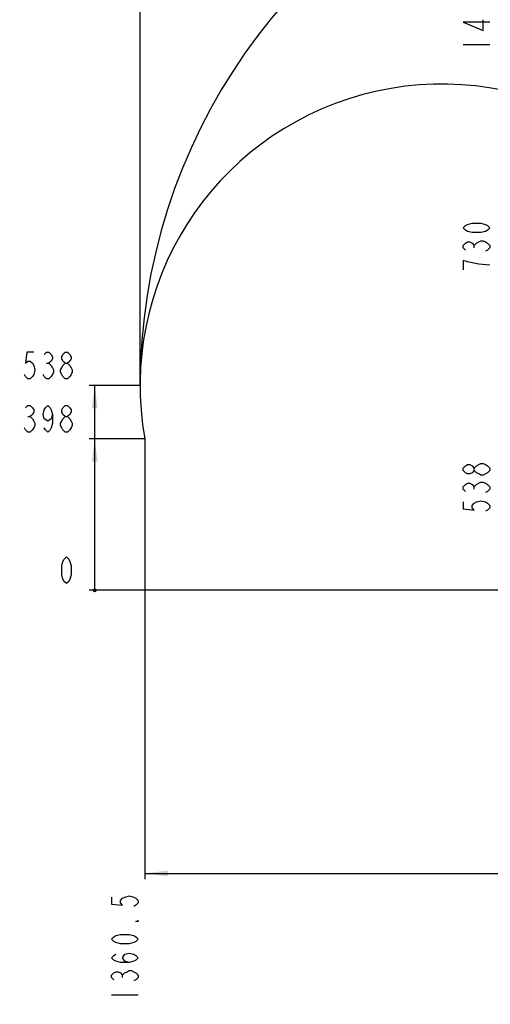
# Model space of a CAD drawing. Header units: millimetres. Extents: x 0 to 8410, y 0 to 5940.
# Tile 53 of 85: x 2124 to 3360, y 2058 to 4645. Entities that reach past the tile are written whole.
import ezdxf

# ---------------------------------------------------------------- set-up
doc = ezdxf.new("R2010")
doc.units = ezdxf.units.MM
doc.header["$LTSCALE"] = 462.55
doc.layers.get('0').update_dxf_attribs({"linetype": 'CONTINUOUS'})
for name, color, linetype in [('14ALL_DIM', 7, 'CONTINUOUS'), ('204101000013-1_DXF_DIMENSION', 7, 'CONTINUOUS'), ('204101000013_DXF_DIMENSION', 7, 'CONTINUOUS')]:
    doc.layers.add(name, color=color, linetype=linetype)
doc.styles.get("Standard").update_dxf_attribs({"font": 'txt', "width": 0.7})
doc.dimstyles.new('DIMSTYLE_1', dxfattribs={"dimtxt": 70, "dimasz": 60, "dimexe": 1.5, "dimexo": 0, "dimgap": 1.75, "dimtad": 0, "dimtih": 1, "dimtoh": 1, "dimdsep": 46, "dimtxsty": 'Standard', "dimblk": '_FILLED', "dimblk1": '_FILLED', "dimblk2": '_FILLED', "dimcen": 0.09, "dimclrt": 5, "dimazin": 2, "dimtp": 0.01, "dimtm": 0.01, "dimtfac": 1, "dimtofl": 0, "dimtmove": 0, "dimatfit": 3, "dimldrblk": '_FILLED', "dimfxl": 0, "dimtolj": 1, "dimarcsym": 0})
doc.dimstyles.new('DIMSTYLE_2', dxfattribs={"dimtxt": 70, "dimasz": 60, "dimexe": 1.5, "dimexo": 0, "dimgap": 1.75, "dimtad": 0, "dimtih": 1, "dimtoh": 1, "dimdec": 0, "dimdsep": 46, "dimtxsty": 'Standard', "dimblk": '_FILLED', "dimblk1": '_FILLED', "dimblk2": '_FILLED', "dimcen": 0.09, "dimclrt": 5, "dimazin": 2, "dimtp": 0.01, "dimtm": 0.01, "dimtfac": 1, "dimtdec": 0, "dimtofl": 0, "dimtmove": 0, "dimatfit": 3, "dimldrblk": '_FILLED', "dimfxl": 0, "dimtolj": 1, "dimarcsym": 0})

# ---------------------------------------------------------------- blocks, each defined once
blk = doc.blocks.new('*D5')
at = {"layer": '204101000013-1_DXF_DIMENSION', "color": 2, "linetype": 'Continuous'}
blk.add_line((2440.4, 3684.2), (2440.4, 5379.4), dxfattribs=at)
blk = doc.blocks.new('_FILLED')
at = {"color": 0, "linetype": 'ByBlock'}
blk.add_solid([(0, 0), (-1, 0.125), (-1, -0.125)], dxfattribs=at)
blk = doc.blocks.new('*D23')
at = {"layer": '204101000013-1_DXF_DIMENSION', "color": 2, "linetype": 'Continuous'}
blk.add_line((2452.9, 3544.2), (2452.9, 2387.4), dxfattribs=at)
blk = doc.blocks.new('*D25')
at = {"layer": '204101000013-1_DXF_DIMENSION', "color": 2, "linetype": 'Continuous'}
blk.add_line((2452.9, 3544.2), (2306.3, 3544.2), dxfattribs=at)
blk = doc.blocks.new('*D26')
at = {"layer": '204101000013-1_DXF_DIMENSION', "color": 2, "linetype": 'Continuous'}
blk.add_line((3642.5, 3146.2), (2306.3, 3146.2), dxfattribs=at)
blk = doc.blocks.new('*D27')
at = {"layer": '204101000013-1_DXF_DIMENSION', "color": 2, "linetype": 'Continuous'}
blk.add_line((2440.4, 3684.2), (2306.3, 3684.2), dxfattribs=at)

msp = doc.modelspace()

# ---------------------------------------------------------------- linework, layer by layer
at = {"color": 2, "linetype": 'Continuous'}
for centre, radius, start, end in [((3962.401, 3684.175), 1521.972, 330, 180), ((3232.402, 3684.175), 791.972, 20.181901, 190.181901)]:
    msp.add_arc(centre, radius, start, end, dxfattribs=at)
at = {"layer": '14ALL_DIM', "color": 2, "linetype": 'Continuous'}
for p, q in [((2321.25, 3146.175), (2321.25, 3684.175)), ((2452.902, 2402.408), (3813.401, 2402.408))]:
    msp.add_line(p, q, dxfattribs=at)
at = {"layer": '14ALL_DIM', "color": 2, "linetype": 'Continuous', "const_width": 5}
msp.add_lwpolyline([(2318.75, 3146.175, 1), (2323.75, 3146.175, 1)], format="xyb", close=True, dxfattribs=at)
msp.add_lwpolyline([(2318.75, 3146.175, 1), (2323.75, 3146.175, 1)], format="xyb", close=True, dxfattribs=at)
at = {"layer": '14ALL_DIM', "color": 2, "linetype": 'Continuous'}
for points in [[(2321.25, 3684.175), (2328.75, 3624.175), (2313.75, 3624.175)], [(2321.25, 3544.175), (2328.75, 3484.175), (2313.75, 3484.175)], [(2452.902, 2402.408), (2512.902, 2409.908), (2512.902, 2394.908)]]:
    msp.add_solid(points, dxfattribs=at)
at = {"layer": '204101000013-1_DXF_DIMENSION', "color": 5, "linetype": 'Continuous'}
for p, q in [((3288.641, 4580.295), (3358.641, 4580.295)), ((2194.687, 3742.508), (2200.812, 3742.508)), ((2145.687, 3602.508), (2151.813, 3602.508)), ((2394.568, 2128.845), (2394.568, 2134.97)), ((2365.402, 2082.908), (2435.402, 2082.908))]:
    msp.add_line(p, q, dxfattribs=at)
for points in [[(3358.641, 4638.483), (3288.641, 4638.483), (3341.14, 4617.045), (3341.14, 4644.607)], [(2161, 3771.675), (2142.625, 3771.675), (2139.562, 3742.508), (2145.687, 3748.341), (2151.813, 3748.341), (2157.938, 3742.508), (2161, 3736.674), (2164.063, 3725.008), (2161, 3713.341), (2157.938, 3707.508), (2151.813, 3701.675), (2145.687, 3701.675), (2139.562, 3707.508), (2136.5, 3713.341)], [(2188.563, 3765.841), (2194.687, 3771.675), (2200.812, 3771.675), (2206.937, 3765.841), (2210, 3760.008), (2210, 3754.174), (2206.937, 3748.341), (2200.812, 3742.508), (2206.937, 3736.674), (2210, 3730.841), (2213.062, 3725.008), (2213.062, 3719.174), (2210, 3713.341), (2206.937, 3707.508), (2200.812, 3701.675), (2194.687, 3701.675), (2188.563, 3707.508), (2185.5, 3713.341)], [(2243.688, 3742.508), (2237.563, 3748.341), (2234.5, 3754.174), (2234.5, 3760.008), (2237.563, 3765.841), (2243.688, 3771.675), (2249.813, 3771.675), (2255.938, 3765.841), (2259, 3760.008), (2259, 3754.174), (2255.938, 3748.341), (2249.813, 3742.508)], [(2243.688, 3701.675), (2237.563, 3707.508), (2234.5, 3713.341), (2231.438, 3719.174), (2231.438, 3725.008), (2234.5, 3730.841), (2237.563, 3736.674), (2243.688, 3742.508), (2249.813, 3742.508), (2255.938, 3736.674), (2259, 3730.841), (2262.063, 3725.008), (2262.063, 3719.174), (2259, 3713.341), (2255.938, 3707.508), (2249.813, 3701.675), (2243.688, 3701.675)], [(2139.562, 3625.841), (2145.687, 3631.675), (2151.813, 3631.675), (2157.938, 3625.841), (2161, 3620.008), (2161, 3614.174), (2157.938, 3608.341), (2151.813, 3602.508), (2157.938, 3596.675), (2161, 3590.841), (2164.063, 3585.008), (2164.063, 3579.174), (2161, 3573.341), (2157.938, 3567.508), (2151.813, 3561.675), (2145.687, 3561.675), (2139.562, 3567.508), (2136.5, 3573.341)], [(2210, 3608.341), (2206.937, 3596.675), (2197.75, 3590.841), (2188.563, 3596.675), (2185.5, 3608.341), (2188.563, 3620.008), (2191.625, 3625.841), (2197.75, 3631.675), (2203.875, 3625.841), (2206.937, 3620.008), (2210, 3608.341), (2210, 3585.008), (2206.937, 3573.341), (2203.875, 3567.508), (2197.75, 3561.675), (2191.625, 3567.508), (2188.563, 3573.341)], [(2243.688, 3602.508), (2237.563, 3608.341), (2234.5, 3614.174), (2234.5, 3620.008), (2237.563, 3625.841), (2243.688, 3631.675), (2249.813, 3631.675), (2255.938, 3625.841), (2259, 3620.008), (2259, 3614.174), (2255.938, 3608.341), (2249.813, 3602.508)], [(2243.688, 3561.675), (2237.563, 3567.508), (2234.5, 3573.341), (2231.438, 3579.174), (2231.438, 3585.008), (2234.5, 3590.841), (2237.563, 3596.675), (2243.688, 3602.508), (2249.813, 3602.508), (2255.938, 3596.675), (2259, 3590.841), (2262.063, 3585.008), (2262.063, 3579.174), (2259, 3573.341), (2255.938, 3567.508), (2249.813, 3561.675), (2243.688, 3561.675)], [(2246.75, 3163.675), (2240.625, 3169.508), (2237.563, 3175.341), (2234.5, 3187.008), (2234.5, 3210.341), (2237.563, 3222.008), (2240.625, 3227.841), (2246.75, 3233.675), (2252.875, 3227.841), (2255.938, 3222.008), (2259, 3210.341), (2259, 3187.008), (2255.938, 3175.341), (2252.875, 3169.508), (2246.75, 3163.675)], [(2365.402, 2340.158), (2365.402, 2321.783), (2394.568, 2318.72), (2388.735, 2324.845), (2388.735, 2330.97), (2394.568, 2337.095), (2400.402, 2340.158), (2412.068, 2343.22), (2423.735, 2340.158), (2429.568, 2337.095), (2435.402, 2330.97), (2435.402, 2324.845), (2429.568, 2318.72), (2423.735, 2315.658)], [(2435.402, 2278.908), (2435.402, 2275.845), (2429.568, 2275.845), (2435.402, 2278.908)], [(2435.402, 2229.908), (2429.568, 2223.783), (2423.735, 2220.72), (2412.068, 2217.658), (2388.735, 2217.658), (2377.068, 2220.72), (2371.235, 2223.783), (2365.402, 2229.908), (2371.235, 2236.033), (2377.068, 2239.095), (2388.735, 2242.158), (2412.068, 2242.158), (2423.735, 2239.095), (2429.568, 2236.033), (2435.402, 2229.908)], [(2412.068, 2168.658), (2400.402, 2171.72), (2394.568, 2180.908), (2400.402, 2190.095), (2412.068, 2193.158), (2423.735, 2190.095), (2429.568, 2187.033), (2435.402, 2180.908), (2429.568, 2174.783), (2423.735, 2171.72), (2412.068, 2168.658), (2388.735, 2168.658), (2377.068, 2171.72), (2371.235, 2174.783), (2365.402, 2180.908), (2371.235, 2187.033), (2377.068, 2190.095)], [(2371.235, 2122.72), (2365.402, 2128.845), (2365.402, 2134.97), (2371.235, 2141.095), (2377.068, 2144.158), (2382.901, 2144.158), (2388.735, 2141.095), (2394.568, 2134.97), (2400.402, 2141.095), (2406.235, 2144.158), (2412.068, 2147.22), (2417.901, 2147.22), (2423.735, 2144.158), (2429.568, 2141.095), (2435.402, 2134.97), (2435.402, 2128.845), (2429.568, 2122.72), (2423.735, 2119.658)]]:
    msp.add_lwpolyline(points, dxfattribs=at)
at = {"layer": '204101000013_DXF_DIMENSION', "color": 5, "linetype": 'Continuous'}
for p, q in [((3317.807, 4046.112), (3317.807, 4052.237)), ((3317.807, 3412.112), (3317.807, 3418.237))]:
    msp.add_line(p, q, dxfattribs=at)
for points in [[(3358.641, 4098.175), (3352.807, 4092.05), (3346.974, 4088.987), (3335.307, 4085.924), (3311.974, 4085.924), (3300.307, 4088.987), (3294.474, 4092.05), (3288.641, 4098.175), (3294.474, 4104.3), (3300.307, 4107.362), (3311.974, 4110.425), (3335.307, 4110.425), (3346.974, 4107.362), (3352.807, 4104.3), (3358.641, 4098.175)], [(3294.474, 4039.987), (3288.641, 4046.112), (3288.641, 4052.237), (3294.474, 4058.362), (3300.307, 4061.424), (3306.14, 4061.424), (3311.974, 4058.362), (3317.807, 4052.237), (3323.641, 4058.362), (3329.474, 4061.424), (3335.307, 4064.487), (3341.14, 4064.487), (3346.974, 4061.424), (3352.807, 4058.362), (3358.641, 4052.237), (3358.641, 4046.112), (3352.807, 4039.987), (3346.974, 4036.925)], [(3358.641, 4000.175), (3329.474, 4003.237), (3311.974, 4006.299), (3300.307, 4009.362), (3288.641, 4012.425), (3288.641, 3987.925)], [(3317.807, 3461.112), (3311.974, 3454.987), (3306.14, 3451.924), (3300.307, 3451.924), (3294.474, 3454.987), (3288.641, 3461.112), (3288.641, 3467.237), (3294.474, 3473.362), (3300.307, 3476.425), (3306.14, 3476.425), (3311.974, 3473.362), (3317.807, 3467.237)], [(3358.641, 3461.112), (3352.807, 3454.987), (3346.974, 3451.924), (3341.14, 3448.862), (3335.307, 3448.862), (3329.474, 3451.924), (3323.641, 3454.987), (3317.807, 3461.112), (3317.807, 3467.237), (3323.641, 3473.362), (3329.474, 3476.425), (3335.307, 3479.487), (3341.14, 3479.487), (3346.974, 3476.425), (3352.807, 3473.362), (3358.641, 3467.237), (3358.641, 3461.112)], [(3294.474, 3405.987), (3288.641, 3412.112), (3288.641, 3418.237), (3294.474, 3424.362), (3300.307, 3427.425), (3306.14, 3427.425), (3311.974, 3424.362), (3317.807, 3418.237), (3323.641, 3424.362), (3329.474, 3427.425), (3335.307, 3430.487), (3341.14, 3430.487), (3346.974, 3427.425), (3352.807, 3424.362), (3358.641, 3418.237), (3358.641, 3412.112), (3352.807, 3405.987), (3346.974, 3402.925)], [(3288.641, 3378.424), (3288.641, 3360.05), (3317.807, 3356.987), (3311.974, 3363.112), (3311.974, 3369.237), (3317.807, 3375.362), (3323.641, 3378.424), (3335.307, 3381.487), (3346.974, 3378.424), (3352.807, 3375.362), (3358.641, 3369.237), (3358.641, 3363.112), (3352.807, 3356.987), (3346.974, 3353.925)]]:
    msp.add_lwpolyline(points, dxfattribs=at)

# ---------------------------------------------------------------- dimensions: what is measured, and where the dimension line sits
at = {"layer": '204101000013-1_DXF_DIMENSION', "color": 2, "linetype": 'Continuous'}
for feature_location, offset, dtype, origin, dimstyle, override, picture, middle in [((2440.429, 3684.175), (0, 1695.251), 1, (3813.401, 3684.175), 'DIMSTYLE_2', {"dimgap": 17.499908, "dimtad": 1, "dimtih": 0, "dimtoh": 0}, '*D5', (2422.929, 5414.425)), ((2440.429, 3684.175), (-134.179, 0), 0, (2440.429, 3146.175), 'DIMSTYLE_1', {"dimgap": 17.500038, "dimtad": 1, "dimtih": 0, "dimtoh": 0}, '*D27', (2124.25, 3701.675)), ((2452.902, 3544.175), (-146.652, 0), 0, (3696.128, 3146.175), 'DIMSTYLE_1', {"dimgap": 17.500025, "dimtad": 1, "dimtih": 0, "dimtoh": 0}, '*D25', (2124.25, 3561.675)), ((2452.902, 3544.175), (0, -1156.767), 1, (3813.401, 3544.175), 'DIMSTYLE_1', {"dimgap": 17.499932, "dimtad": 1, "dimtih": 0, "dimtoh": 0}, '*D23', (2435.402, 2058.408)), ((3642.543687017, 3146.174581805), (-1336.293676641, 0), 0, (3696.128348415, 3146.174581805), 'DIMSTYLE_1', {"dimgap": 17.500008, "dimtad": 1, "dimtih": 0, "dimtoh": 0}, '*D26', (2222.250010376, 3163.674581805))]:
    dim = msp.add_ordinate_dim(feature_location=feature_location, offset=offset, dtype=dtype, origin=origin, dimstyle=dimstyle, override=override, dxfattribs=at)
    dim.commit()
    dim.dimension.update_dxf_attribs({"geometry": picture, "text_midpoint": middle})

doc.saveas('drawing.dxf')
